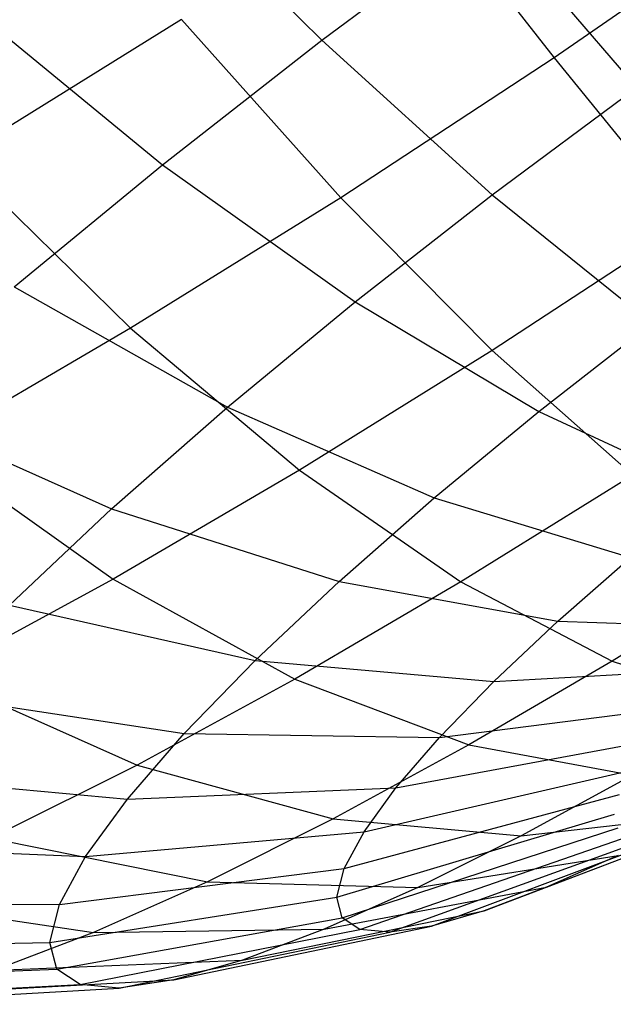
# Model space of a CAD drawing. Extents: x -18.9 to 18.9, y -18.9 to 18.9.
# Tile 5 of 52: x -5 to -4.2, y -9.8 to -8.5. Entities that reach past the tile are written whole.
import ezdxf

# ---------------------------------------------------------------- set-up
doc = ezdxf.new("R2010")
doc.units = 0
doc.header["$LTSCALE"] = 2.54
doc.layers.get('0').update_dxf_attribs({"color": 13, "linetype": 'CONTINUOUS'})

# ---------------------------------------------------------------- blocks, each defined once
blk = doc.blocks.new('SATELLITE-S-SENSOR-8011-80')
at = {"color": 0}
for p, q in [((14.3925, -8.2496, 18.1665), (14.6371, -8.4927, 18.3664)), ((14.3925, -8.2496, 18.1665), (14.6371, -8.4927, 18.3664)), ((14.7562, -8.2604, 23.3848), (14.9557, -8.517, 23.1541)), ((14.7562, -8.2604, 23.3848), (14.9557, -8.517, 23.1541)), ((15.2473, -8.316, 23.165), (14.9557, -8.517, 23.1541)), ((15.2473, -8.316, 23.165), (14.9557, -8.517, 23.1541)), ((14.6371, -8.4927, 18.3664), (14.8666, -8.3223, 18.3183)), ((14.6371, -8.4927, 18.3664), (14.8666, -8.3223, 18.3183)), ((14.8666, -8.3223, 18.3183), (15.0685, -8.5579, 18.5686)), ((14.8666, -8.3223, 18.3183), (15.0685, -8.5579, 18.5686)), ((14.1477, -8.4409, 18.262), (14.4187, -8.6634, 18.4515)), ((14.1477, -8.4409, 18.262), (14.4187, -8.6634, 18.4515)), ((14.4447, -8.4645, 23.3237), (14.1379, -8.6549, 23.2144)), ((14.4447, -8.4645, 23.3237), (14.1379, -8.6549, 23.2144)), ((14.4447, -8.4645, 23.3237), (14.6632, -8.7087, 23.0968)), ((14.4447, -8.4645, 23.3237), (14.6632, -8.7087, 23.0968)), ((14.4187, -8.6634, 18.4515), (14.6371, -8.4927, 18.3664)), ((14.4187, -8.6634, 18.4515), (14.6371, -8.4927, 18.3664)), ((14.6371, -8.4927, 18.3664), (14.8709, -8.7046, 18.61)), ((14.6371, -8.4927, 18.3664), (14.8709, -8.7046, 18.61)), ((14.9557, -8.517, 23.1541), (14.6632, -8.7087, 23.0968)), ((14.9557, -8.517, 23.1541), (14.6632, -8.7087, 23.0968)), ((14.9557, -8.517, 23.1541), (15.1391, -8.7424, 22.8813)), ((14.9557, -8.517, 23.1541), (15.1391, -8.7424, 22.8813)), ((14.8709, -8.7046, 18.61), (15.0685, -8.5579, 18.5686)), ((14.8709, -8.7046, 18.61), (15.0685, -8.5579, 18.5686)), ((14.1379, -8.6549, 23.2144), (14.375, -8.8876, 22.9941)), ((14.1379, -8.6549, 23.2144), (14.375, -8.8876, 22.9941)), ((14.2154, -8.8311, 18.5722), (14.4187, -8.6634, 18.4515)), ((14.2154, -8.8311, 18.5722), (14.4187, -8.6634, 18.4515)), ((14.4187, -8.6634, 18.4515), (14.6828, -8.8515, 18.6833)), ((14.4187, -8.6634, 18.4515), (14.6828, -8.8515, 18.6833)), ((14.6828, -8.8515, 18.6833), (14.8709, -8.7046, 18.61)), ((14.6828, -8.8515, 18.6833), (14.8709, -8.7046, 18.61)), ((14.8709, -8.7046, 18.61), (15.0894, -8.8812, 18.8927)), ((14.8709, -8.7046, 18.61), (15.0894, -8.8812, 18.8927)), ((14.6632, -8.7087, 23.0968), (14.375, -8.8876, 22.9941)), ((14.6632, -8.7087, 23.0968), (14.375, -8.8876, 22.9941)), ((14.6632, -8.7087, 23.0968), (14.8708, -8.9183, 22.8287)), ((14.6632, -8.7087, 23.0968), (14.8708, -8.9183, 22.8287)), ((15.1391, -8.7424, 22.8813), (14.8708, -8.9183, 22.8287)), ((15.1391, -8.7424, 22.8813), (14.8708, -8.9183, 22.8287)), ((14.2154, -8.8311, 18.5722), (14.5078, -8.996, 18.7872)), ((14.2154, -8.8311, 18.5722), (14.5078, -8.996, 18.7872)), ((14.5078, -8.996, 18.7872), (14.6828, -8.8515, 18.6833)), ((14.5078, -8.996, 18.7872), (14.6828, -8.8515, 18.6833)), ((14.6828, -8.8515, 18.6833), (14.935, -9.0018, 18.9529)), ((14.6828, -8.8515, 18.6833), (14.935, -9.0018, 18.9529)), ((14.935, -9.0018, 18.9529), (15.0894, -8.8812, 18.8927)), ((14.935, -9.0018, 18.9529), (15.0894, -8.8812, 18.8927)), ((14.375, -8.8876, 22.9941), (14.0964, -9.0505, 22.8478)), ((14.375, -8.8876, 22.9941), (14.0964, -9.0505, 22.8478)), ((14.375, -8.8876, 22.9941), (14.6065, -9.0823, 22.7345)), ((14.375, -8.8876, 22.9941), (14.6065, -9.0823, 22.7345)), ((14.8708, -8.9183, 22.8287), (14.6065, -9.0823, 22.7345)), ((14.8708, -8.9183, 22.8287), (14.6065, -9.0823, 22.7345)), ((14.8708, -8.9183, 22.8287), (15.0637, -9.0891, 22.5246)), ((14.8708, -8.9183, 22.8287), (15.0637, -9.0891, 22.5246)), ((14.0308, -8.993, 18.7264), (14.3488, -9.1354, 18.9199)), ((14.0308, -8.993, 18.7264), (14.3488, -9.1354, 18.9199)), ((14.3488, -9.1354, 18.9199), (14.5078, -8.996, 18.7872)), ((14.3488, -9.1354, 18.9199), (14.5078, -8.996, 18.7872)), ((14.5078, -8.996, 18.7872), (14.7913, -9.1204, 19.0383)), ((14.5078, -8.996, 18.7872), (14.7913, -9.1204, 19.0383)), ((14.7913, -9.1204, 19.0383), (14.935, -9.0018, 18.9529)), ((14.7913, -9.1204, 19.0383), (14.935, -9.0018, 18.9529)), ((14.935, -9.0018, 18.9529), (15.1706, -9.1113, 19.2553)), ((14.935, -9.0018, 18.9529), (15.1706, -9.1113, 19.2553)), ((14.0964, -9.0505, 22.8478), (14.3509, -9.2318, 22.6003)), ((14.0964, -9.0505, 22.8478), (14.3509, -9.2318, 22.6003)), ((14.6065, -9.0823, 22.7345), (14.3509, -9.2318, 22.6003)), ((14.6065, -9.0823, 22.7345), (14.3509, -9.2318, 22.6003)), ((14.6065, -9.0823, 22.7345), (14.8279, -9.2355, 22.4405)), ((14.6065, -9.0823, 22.7345), (14.8279, -9.2355, 22.4405)), ((15.0637, -9.0891, 22.5246), (14.8279, -9.2355, 22.4405)), ((15.0637, -9.0891, 22.5246), (14.8279, -9.2355, 22.4405)), ((14.6608, -9.2348, 19.1472), (14.7913, -9.1204, 19.0383)), ((14.6608, -9.2348, 19.1472), (14.7913, -9.1204, 19.0383)), ((14.7913, -9.1204, 19.0383), (15.0607, -9.202, 19.3205)), ((14.7913, -9.1204, 19.0383), (15.0607, -9.202, 19.3205)), ((14.2088, -9.2672, 19.079), (14.3488, -9.1354, 18.9199)), ((14.2088, -9.2672, 19.079), (14.3488, -9.1354, 18.9199)), ((14.3488, -9.1354, 18.9199), (14.6608, -9.2348, 19.1472)), ((14.3488, -9.1354, 18.9199), (14.6608, -9.2348, 19.1472)), ((14.9609, -9.2895, 19.4038), (15.0607, -9.202, 19.3205)), ((14.9609, -9.2895, 19.4038), (15.0607, -9.202, 19.3205)), ((15.2382, -9.2181, 22.1902), (15.0352, -9.3441, 22.1178)), ((15.2382, -9.2181, 22.1902), (15.0352, -9.3441, 22.1178)), ((14.3509, -9.2318, 22.6003), (14.1085, -9.3639, 22.4286)), ((14.3509, -9.2318, 22.6003), (14.1085, -9.3639, 22.4286)), ((14.3509, -9.2318, 22.6003), (14.6, -9.3688, 22.3209)), ((14.3509, -9.2318, 22.6003), (14.6, -9.3688, 22.3209)), ((14.5459, -9.3431, 19.2778), (14.6608, -9.2348, 19.1472)), ((14.5459, -9.3431, 19.2778), (14.6608, -9.2348, 19.1472)), ((14.8279, -9.2355, 22.4405), (14.6, -9.3688, 22.3209)), ((14.8279, -9.2355, 22.4405), (14.6, -9.3688, 22.3209)), ((14.6608, -9.2348, 19.1472), (14.9609, -9.2895, 19.4038)), ((14.6608, -9.2348, 19.1472), (14.9609, -9.2895, 19.4038)), ((14.8279, -9.2355, 22.4405), (15.0352, -9.3441, 22.1178)), ((14.8279, -9.2355, 22.4405), (15.0352, -9.3441, 22.1178)), ((14.2088, -9.2672, 19.079), (14.5459, -9.3431, 19.2778)), ((14.2088, -9.2672, 19.079), (14.5459, -9.3431, 19.2778)), ((14.873, -9.3722, 19.5037), (14.9609, -9.2895, 19.4038)), ((14.873, -9.3722, 19.5037), (14.9609, -9.2895, 19.4038)), ((14.9609, -9.2895, 19.4038), (15.2433, -9.2984, 19.685)), ((14.9609, -9.2895, 19.4038), (15.2433, -9.2984, 19.685)), ((14.4485, -9.4432, 19.4278), (14.5459, -9.3431, 19.2778)), ((14.4485, -9.4432, 19.4278), (14.5459, -9.3431, 19.2778)), ((14.5459, -9.3431, 19.2778), (14.873, -9.3722, 19.5037)), ((14.5459, -9.3431, 19.2778), (14.873, -9.3722, 19.5037)), ((15.0352, -9.3441, 22.1178), (14.8389, -9.4589, 22.0148)), ((15.0352, -9.3441, 22.1178), (14.8389, -9.4589, 22.0148)), ((14.873, -9.3722, 19.5037), (15.184, -9.3542, 19.7524)), ((14.873, -9.3722, 19.5037), (15.184, -9.3542, 19.7524)), ((15.0352, -9.3441, 22.1178), (15.2243, -9.4062, 21.7725)), ((15.0352, -9.3441, 22.1178), (15.2243, -9.4062, 21.7725)), ((14.1085, -9.3639, 22.4286), (14.3838, -9.4866, 22.1678)), ((14.1085, -9.3639, 22.4286), (14.3838, -9.4866, 22.1678)), ((14.6, -9.3688, 22.3209), (14.3838, -9.4866, 22.1678)), ((14.6, -9.3688, 22.3209), (14.3838, -9.4866, 22.1678)), ((14.6, -9.3688, 22.3209), (14.8389, -9.4589, 22.0148)), ((14.6, -9.3688, 22.3209), (14.8389, -9.4589, 22.0148)), ((14.7986, -9.4488, 19.6183), (14.873, -9.3722, 19.5037)), ((14.7986, -9.4488, 19.6183), (14.873, -9.3722, 19.5037)), ((14.0902, -9.3892, 19.2617), (14.4485, -9.4432, 19.4278)), ((14.0902, -9.3892, 19.2617), (14.4485, -9.4432, 19.4278)), ((14.7986, -9.4488, 19.6183), (15.1337, -9.4059, 19.8298)), ((14.7986, -9.4488, 19.6183), (15.1337, -9.4059, 19.8298)), ((14.3705, -9.5334, 19.5944), (14.4485, -9.4432, 19.4278)), ((14.3705, -9.5334, 19.5944), (14.4485, -9.4432, 19.4278)), ((14.4485, -9.4432, 19.4278), (14.7986, -9.4488, 19.6183)), ((14.4485, -9.4432, 19.4278), (14.7986, -9.4488, 19.6183)), ((14.7389, -9.5178, 19.7457), (14.7986, -9.4488, 19.6183)), ((14.7389, -9.5178, 19.7457), (14.7986, -9.4488, 19.6183)), ((14.8389, -9.4589, 22.0148), (14.6528, -9.5603, 21.883)), ((14.8389, -9.4589, 22.0148), (14.6528, -9.5603, 21.883)), ((14.7389, -9.5178, 19.7457), (15.0934, -9.4525, 19.9158)), ((14.7389, -9.5178, 19.7457), (15.0934, -9.4525, 19.9158)), ((14.8389, -9.4589, 22.0148), (15.0632, -9.5004, 21.6879)), ((14.8389, -9.4589, 22.0148), (15.0632, -9.5004, 21.6879)), ((14.3838, -9.4866, 22.1678), (14.1833, -9.5869, 21.9839)), ((14.3838, -9.4866, 22.1678), (14.1833, -9.5869, 21.9839)), ((14.3838, -9.4866, 22.1678), (14.6528, -9.5603, 21.883)), ((14.3838, -9.4866, 22.1678), (14.6528, -9.5603, 21.883)), ((13.9951, -9.4991, 19.4647), (14.3705, -9.5334, 19.5944)), ((13.9951, -9.4991, 19.4647), (14.3705, -9.5334, 19.5944)), ((14.6951, -9.578, 19.8836), (15.0639, -9.4932, 20.0089)), ((14.6951, -9.578, 19.8836), (15.0639, -9.4932, 20.0089)), ((15.0632, -9.5004, 21.6879), (14.9104, -9.5837, 21.5797)), ((15.0632, -9.5004, 21.6879), (14.9104, -9.5837, 21.5797)), ((14.3705, -9.5334, 19.5944), (14.7389, -9.5178, 19.7457)), ((14.3705, -9.5334, 19.5944), (14.7389, -9.5178, 19.7457)), ((14.6951, -9.578, 19.8836), (14.7389, -9.5178, 19.7457)), ((14.6951, -9.578, 19.8836), (14.7389, -9.5178, 19.7457)), ((14.6679, -9.6283, 20.0294), (15.0455, -9.5271, 20.1074)), ((14.6679, -9.6283, 20.0294), (15.0455, -9.5271, 20.1074)), ((14.3132, -9.6122, 19.7747), (14.3705, -9.5334, 19.5944)), ((14.3132, -9.6122, 19.7747), (14.3705, -9.5334, 19.5944)), ((14.9454, -9.6541, 21.05), (15.2329, -9.5446, 20.7965)), ((14.9454, -9.6541, 21.05), (15.2329, -9.5446, 20.7965)), ((14.6578, -9.6679, 20.1807), (15.0387, -9.5538, 20.2095)), ((14.6578, -9.6679, 20.1807), (15.0387, -9.5538, 20.2095)), ((14.9104, -9.5837, 21.5797), (15.1517, -9.5562, 21.2636)), ((14.9104, -9.5837, 21.5797), (15.1517, -9.5562, 21.2636)), ((14.6528, -9.5603, 21.883), (14.4802, -9.6467, 21.7246)), ((14.6528, -9.5603, 21.883), (14.4802, -9.6467, 21.7246)), ((14.6528, -9.5603, 21.883), (14.9104, -9.5837, 21.5797)), ((14.6528, -9.5603, 21.883), (14.9104, -9.5837, 21.5797)), ((14.8597, -9.6867, 20.923), (15.175, -9.5665, 20.7107)), ((14.8597, -9.6867, 20.923), (15.175, -9.5665, 20.7107)), ((14.3132, -9.6122, 19.7747), (14.6951, -9.578, 19.8836)), ((14.3132, -9.6122, 19.7747), (14.6951, -9.578, 19.8836)), ((14.665, -9.6959, 20.3347), (15.0436, -9.5728, 20.3135)), ((14.665, -9.6959, 20.3347), (15.0436, -9.5728, 20.3135)), ((14.6679, -9.6283, 20.0294), (14.6951, -9.578, 19.8836)), ((14.6679, -9.6283, 20.0294), (14.6951, -9.578, 19.8836)), ((14.6894, -9.712, 20.4886), (15.06, -9.5837, 20.4174)), ((14.6894, -9.712, 20.4886), (15.06, -9.5837, 20.4174)), ((14.9104, -9.5837, 21.5797), (14.7687, -9.6546, 21.4497)), ((14.9104, -9.5837, 21.5797), (14.7687, -9.6546, 21.4497)), ((14.7876, -9.7073, 20.7854), (15.1263, -9.5805, 20.6178)), ((14.7876, -9.7073, 20.7854), (15.1263, -9.5805, 20.6178)), ((13.9253, -9.595, 19.6843), (14.3132, -9.6122, 19.7747)), ((13.9253, -9.595, 19.6843), (14.3132, -9.6122, 19.7747)), ((14.1833, -9.5869, 21.9839), (14.4802, -9.6467, 21.7246)), ((14.1833, -9.5869, 21.9839), (14.4802, -9.6467, 21.7246)), ((14.7305, -9.7159, 20.6397), (15.0878, -9.5862, 20.5195)), ((14.7305, -9.7159, 20.6397), (15.0878, -9.5862, 20.5195)), ((14.2776, -9.678, 19.9655), (14.3132, -9.6122, 19.7747)), ((14.2776, -9.678, 19.9655), (14.3132, -9.6122, 19.7747)), ((14.7687, -9.6546, 21.4497), (15.0434, -9.6104, 21.1642)), ((14.7687, -9.6546, 21.4497), (15.0434, -9.6104, 21.1642)), ((15.0434, -9.6104, 21.1642), (14.9454, -9.6541, 21.05)), ((15.0434, -9.6104, 21.1642), (14.9454, -9.6541, 21.05)), ((14.2776, -9.678, 19.9655), (14.6679, -9.6283, 20.0294)), ((14.2776, -9.678, 19.9655), (14.6679, -9.6283, 20.0294)), ((14.6578, -9.6679, 20.1807), (14.6679, -9.6283, 20.0294)), ((14.6578, -9.6679, 20.1807), (14.6679, -9.6283, 20.0294)), ((14.4802, -9.6467, 21.7246), (14.3242, -9.7164, 21.5427)), ((14.4802, -9.6467, 21.7246), (14.3242, -9.7164, 21.5427)), ((14.4802, -9.6467, 21.7246), (14.7687, -9.6546, 21.4497)), ((14.4802, -9.6467, 21.7246), (14.7687, -9.6546, 21.4497)), ((14.6406, -9.7118, 21.3003), (14.9454, -9.6541, 21.05)), ((14.6406, -9.7118, 21.3003), (14.9454, -9.6541, 21.05)), ((14.7687, -9.6546, 21.4497), (14.6406, -9.7118, 21.3003)), ((14.7687, -9.6546, 21.4497), (14.6406, -9.7118, 21.3003)), ((14.9454, -9.6541, 21.05), (14.8597, -9.6867, 20.923)), ((14.9454, -9.6541, 21.05), (14.8597, -9.6867, 20.923)), ((13.882, -9.6752, 19.9167), (14.2776, -9.678, 19.9655)), ((13.882, -9.6752, 19.9167), (14.2776, -9.678, 19.9655)), ((14.0022, -9.6678, 21.7725), (14.3242, -9.7164, 21.5427)), ((14.0022, -9.6678, 21.7725), (14.3242, -9.7164, 21.5427)), ((14.2644, -9.7297, 20.1633), (14.6578, -9.6679, 20.1807)), ((14.2644, -9.7297, 20.1633), (14.6578, -9.6679, 20.1807)), ((14.2644, -9.7297, 20.1633), (14.2776, -9.678, 19.9655)), ((14.2644, -9.7297, 20.1633), (14.2776, -9.678, 19.9655)), ((14.665, -9.6959, 20.3347), (14.6578, -9.6679, 20.1807)), ((14.665, -9.6959, 20.3347), (14.6578, -9.6679, 20.1807)), ((14.5284, -9.7543, 21.1342), (14.8597, -9.6867, 20.923)), ((14.5284, -9.7543, 21.1342), (14.8597, -9.6867, 20.923)), ((14.8597, -9.6867, 20.923), (14.7876, -9.7073, 20.7854)), ((14.8597, -9.6867, 20.923), (14.7876, -9.7073, 20.7854)), ((14.2739, -9.7664, 20.3647), (14.665, -9.6959, 20.3347)), ((14.2739, -9.7664, 20.3647), (14.665, -9.6959, 20.3347)), ((14.6894, -9.712, 20.4886), (14.665, -9.6959, 20.3347)), ((14.6894, -9.712, 20.4886), (14.665, -9.6959, 20.3347)), ((14.3242, -9.7164, 21.5427), (14.1876, -9.7681, 21.3403)), ((14.3242, -9.7164, 21.5427), (14.1876, -9.7681, 21.3403)), ((14.3057, -9.7875, 20.566), (14.6894, -9.712, 20.4886)), ((14.3057, -9.7875, 20.566), (14.6894, -9.712, 20.4886)), ((14.3242, -9.7164, 21.5427), (14.6406, -9.7118, 21.3003)), ((14.3242, -9.7164, 21.5427), (14.6406, -9.7118, 21.3003)), ((14.3595, -9.7925, 20.7637), (14.7305, -9.7159, 20.6397)), ((14.3595, -9.7925, 20.7637), (14.7305, -9.7159, 20.6397)), ((14.4342, -9.7813, 20.9542), (14.7876, -9.7073, 20.7854)), ((14.4342, -9.7813, 20.9542), (14.7876, -9.7073, 20.7854)), ((14.6406, -9.7118, 21.3003), (14.5284, -9.7543, 21.1342)), ((14.6406, -9.7118, 21.3003), (14.5284, -9.7543, 21.1342)), ((14.7305, -9.7159, 20.6397), (14.6894, -9.712, 20.4886)), ((14.7305, -9.7159, 20.6397), (14.6894, -9.712, 20.4886)), ((14.7876, -9.7073, 20.7854), (14.7305, -9.7159, 20.6397)), ((14.7876, -9.7073, 20.7854), (14.7305, -9.7159, 20.6397)), ((13.8659, -9.7382, 20.1577), (14.2644, -9.7297, 20.1633)), ((13.8659, -9.7382, 20.1577), (14.2644, -9.7297, 20.1633)), ((14.2739, -9.7664, 20.3647), (14.2644, -9.7297, 20.1633)), ((14.2739, -9.7664, 20.3647), (14.2644, -9.7297, 20.1633)), ((14.1876, -9.7681, 21.3403), (14.5284, -9.7543, 21.1342)), ((14.1876, -9.7681, 21.3403), (14.5284, -9.7543, 21.1342)), ((14.5284, -9.7543, 21.1342), (14.4342, -9.7813, 20.9542)), ((14.5284, -9.7543, 21.1342), (14.4342, -9.7813, 20.9542)), ((13.8774, -9.7829, 20.403), (14.2739, -9.7664, 20.3647)), ((13.8774, -9.7829, 20.403), (14.2739, -9.7664, 20.3647)), ((14.3057, -9.7875, 20.566), (14.2739, -9.7664, 20.3647)), ((14.3057, -9.7875, 20.566), (14.2739, -9.7664, 20.3647)), ((13.9163, -9.8086, 20.6482), (14.3057, -9.7875, 20.566)), ((13.9163, -9.8086, 20.6482), (14.3057, -9.7875, 20.566)), ((14.0727, -9.8011, 21.1211), (14.4342, -9.7813, 20.9542)), ((14.0727, -9.8011, 21.1211), (14.4342, -9.7813, 20.9542)), ((14.3595, -9.7925, 20.7637), (14.3057, -9.7875, 20.566)), ((14.3595, -9.7925, 20.7637), (14.3057, -9.7875, 20.566)), ((14.4342, -9.7813, 20.9542), (14.3595, -9.7925, 20.7637)), ((14.4342, -9.7813, 20.9542), (14.3595, -9.7925, 20.7637)), ((13.9818, -9.8147, 20.889), (14.3595, -9.7925, 20.7637)), ((13.9818, -9.8147, 20.889), (14.3595, -9.7925, 20.7637))]:
    blk.add_line(p, q, dxfattribs=at)

msp = doc.modelspace()

# ---------------------------------------------------------------- block references
at = {"color": 0}
msp.add_blockref('SATELLITE-S-SENSOR-8011-80', (-19.2, 0, -7.8), dxfattribs=at)

doc.saveas('drawing.dxf')
